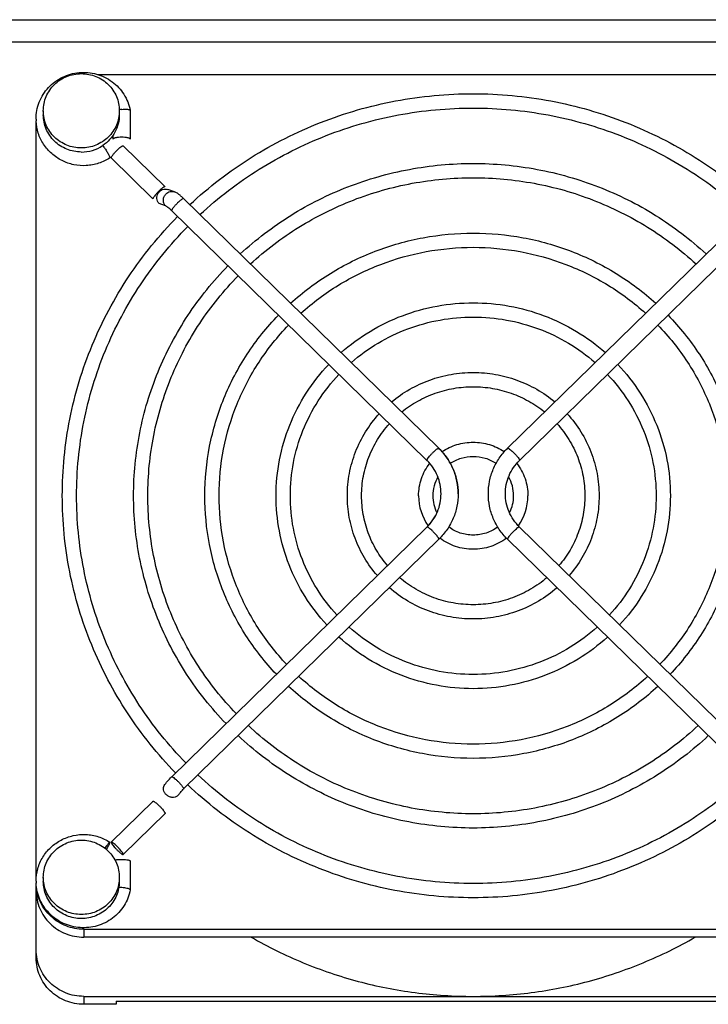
# Model space of a CAD drawing. Extents: x -1817 to 1181, y 8 to 1522.
# Tile 8 of 66: x -910 to -837, y 357 to 460. Entities that reach past the tile are written whole.
import ezdxf

# ---------------------------------------------------------------- set-up
doc = ezdxf.new("R2010")
doc.units = 0
doc.header["$LTSCALE"] = 65.395
doc.layers.get('0').update_dxf_attribs({"linetype": 'CONTINUOUS'})

msp = doc.modelspace()

# ---------------------------------------------------------------- linework, layer by layer
at = {"color": 6, "linetype": 'CONTINUOUS'}
for p, q in [((-969.1, 460.25), (-804.1, 460.25)), ((-901.64, 454.49), (-822.56, 454.49)), ((-907.35, 450.66), (-907.35, 450.23)), ((-899.35, 450.66), (-899.35, 450.23)), ((-898.2, 450.71), (-898.2, 450.71)), ((-908.1, 369.89), (-908.1, 449.46)), ((-894.54, 442.67), (-898.95, 446.98)), ((-893.56, 442.13), (-894.23, 442.37)), ((-865.71, 415.14), (-892.58, 441.42)), ((-858.49, 415.14), (-831.62, 441.42)), ((-866.97, 413.85), (-893.84, 440.13)), ((-857.23, 413.85), (-830.36, 440.13)), ((-893.84, 380.55), (-866.97, 406.84)), ((-830.36, 380.55), (-857.23, 406.84)), ((-892.58, 379.27), (-865.71, 405.55)), ((-831.62, 379.27), (-858.49, 405.55)), ((-900.21, 373.66), (-895.8, 377.97)), ((-898.95, 372.38), (-894.54, 376.69)), ((-908.1, 361.49), (-908.1, 369.23)), ((-907.35, 369.96), (-907.35, 369.54)), ((-899.35, 369.96), (-899.35, 369.54)), ((-903.1, 364.5), (-821.1, 364.5)), ((-821.1, 363.66), (-903.1, 363.66)), ((-903.1, 357.43), (-821.1, 357.43)), ((-899.68, 356.91), (-824.52, 356.91))]:
    msp.add_line(p, q, dxfattribs=at)
at = {"color": 9, "linetype": 'CONTINUOUS'}
for p, q in [((-804.1, 457.88), (-969.1, 457.88)), ((-903.1, 364.5), (-903.1, 363.66)), ((-903.1, 357.43), (-903.1, 356.6))]:
    msp.add_line(p, q, dxfattribs=at)
at = {"color": 2, "linetype": 'CONTINUOUS'}
for p, q in [((-898.2, 450.71), (-898.2, 447.68)), ((-900, 447.68), (-900, 448.1)), ((-895.81, 441.4), (-900.21, 445.71)), ((-894.56, 442.68), (-894.54, 442.65)), ((-894.49, 440.66), (-895.17, 440.9)), ((-898.2, 371.67), (-898.2, 368.65)), ((-898.2, 368.65), (-898.2, 368.64)), ((-899.68, 356.6), (-903.1, 356.6)), ((-899.68, 356.91), (-899.68, 356.6))]:
    msp.add_line(p, q, dxfattribs=at)
at = {"color": 6, "linetype": 'CONTINUOUS'}
for centre, radius, start, end in [((-898.69, 446.8), 4.03, 95.774, 99.3967), ((-903.29, 449.79), 4.82, 180.0002, 182.4047), ((-897.74, 436.14), 7.38, 45.6318, 46.164), ((-870.49, 410.25), 6.83, 45.4665, 45.6329), ((-853.71, 410.25), 6.83, 134.3671, 134.5335), ((-862.29, 410.13), 4.06, 150.5175, 179.9639), ((-861.91, 410.13), 4.06, 0.036, 29.4353), ((-862.28, 410.14), 5.57, 180.043, 214.8485), ((-862.3, 410.14), 4.05, 180.0265, 206.4964), ((-861.9, 410.14), 4.05, 333.5035, 359.9735), ((-861.92, 410.14), 5.57, 325.1515, 359.957), ((-853.71, 410.43), 6.83, 225.4665, 225.6329), ((-888.6, 375.19), 7.5, 134.3672, 134.5174), ((-888.56, 375.16), 5.75, 134.3681, 134.8258), ((-903.29, 369.56), 4.82, 180.0003, 182.0841), ((-903.29, 369.56), 4.82, 182.084, 182.3157)]:
    msp.add_arc(centre, radius, start, end, dxfattribs=at)
at = {"color": 2, "linetype": 'CONTINUOUS'}
for centre, radius, start, end in [((-903.35, 450.38), 4.06, 269.9537, 303.5827), ((-870.5, 410.27), 5.04, 45.1971, 45.6329)]:
    msp.add_arc(centre, radius, start, end, dxfattribs=at)
at = {"color": 6, "linetype": 'CONTINUOUS'}
for points, knots in [([(-908.11, 449.79), (-908.11, 450.1), (-908.06, 450.7), (-907.8, 451.58), (-907.39, 452.4), (-906.83, 453.12), (-906.14, 453.73), (-905.1, 454.37), (-903.59, 454.8), (-902.03, 454.66), (-900.89, 454.22), (-900.1, 453.75), (-899.41, 453.13), (-898.85, 452.41), (-898.43, 451.6), (-898.26, 451.01), (-898.2, 450.71)], [0, 0, 0, 0, 0.062083, 0.124227, 0.186484, 0.248892, 0.311469, 0.374209, 0.499533, 0.624982, 0.68786, 0.750603, 0.813183, 0.875595, 0.937855, 1, 1, 1, 1]), ([(-907.35, 450.66), (-907.35, 450.92), (-907.3, 451.43), (-907.07, 452.17), (-906.7, 452.85), (-906.2, 453.45), (-905.59, 453.94), (-904.89, 454.3), (-904.13, 454.52), (-903.61, 454.57), (-903.35, 454.57)], [0, 0, 0, 0, 0.123642, 0.247493, 0.371727, 0.496461, 0.621734, 0.747503, 0.873649, 1, 1, 1, 1]), ([(-903.35, 454.57), (-903.09, 454.57), (-902.57, 454.52), (-901.81, 454.3), (-901.11, 453.94), (-900.5, 453.45), (-900, 452.85), (-899.63, 452.17), (-899.4, 451.43), (-899.35, 450.92), (-899.35, 450.66)], [0, 0, 0, 0, 0.126351, 0.252497, 0.378266, 0.503539, 0.628273, 0.752507, 0.876358, 1, 1, 1, 1]), ([(-891.93, 440.78), (-889.94, 442.63), (-885.6, 445.97), (-878.25, 449.67), (-870.32, 451.95), (-862.1, 452.71), (-853.88, 451.95), (-845.95, 449.67), (-838.6, 445.97), (-834.26, 442.63), (-832.27, 440.78)], [0, 0, 0, 0, 0.124442, 0.249338, 0.374577, 0.5, 0.625423, 0.750662, 0.875558, 1, 1, 1, 1]), ([(-890.86, 439.73), (-888.94, 441.51), (-884.75, 444.72), (-877.67, 448.28), (-870.02, 450.46), (-862.1, 451.2), (-854.18, 450.46), (-846.53, 448.28), (-839.45, 444.72), (-835.26, 441.51), (-833.34, 439.73)], [0, 0, 0, 0, 0.124404, 0.249293, 0.374548, 0.5, 0.625452, 0.750707, 0.875596, 1, 1, 1, 1]), ([(-903.35, 446.75), (-903.61, 446.75), (-904.13, 446.8), (-904.89, 447.02), (-905.59, 447.39), (-906.2, 447.87), (-906.7, 448.47), (-907.07, 449.15), (-907.3, 449.89), (-907.35, 450.4), (-907.35, 450.66)], [0, 0, 0, 0, 0.126351, 0.252497, 0.378266, 0.503539, 0.628273, 0.752507, 0.876358, 1, 1, 1, 1]), ([(-899.35, 450.66), (-899.35, 450.4), (-899.4, 449.89), (-899.63, 449.15), (-900, 448.47), (-900.5, 447.87), (-901.11, 447.39), (-901.81, 447.02), (-902.57, 446.8), (-903.09, 446.75), (-903.35, 446.75)], [0, 0, 0, 0, 0.123642, 0.247493, 0.371727, 0.496461, 0.621734, 0.747503, 0.873649, 1, 1, 1, 1]), ([(-899.1, 450.81), (-898.99, 450.82), (-898.83, 450.83), (-898.62, 450.83), (-898.48, 450.82), (-898.37, 450.8), (-898.29, 450.78), (-898.23, 450.76), (-898.2, 450.73), (-898.2, 450.71)], [0, 0, 0, 0, 0.361687, 0.525924, 0.671488, 0.793648, 0.888944, 0.956183, 1, 1, 1, 1]), ([(-900.35, 445.7), (-900.71, 445.46), (-901.31, 445.18), (-902.17, 444.96), (-903.04, 444.85), (-904.15, 444.93), (-905.2, 445.29), (-905.95, 445.74), (-906.65, 446.27), (-907.37, 447.11), (-907.94, 448.29), (-908.09, 449.16), (-908.11, 449.59)], [0, 0, 0, 0, 0.125278, 0.188172, 0.251112, 0.376736, 0.502166, 0.564877, 0.627475, 0.752033, 0.876154, 1, 1, 1, 1]), ([(-886.62, 435.59), (-884.98, 437.1), (-882.3, 439.15), (-878.39, 441.34), (-874.28, 443.16), (-868.85, 444.7), (-862.1, 445.33), (-855.35, 444.7), (-849.92, 443.16), (-845.81, 441.34), (-841.9, 439.15), (-839.22, 437.1), (-837.58, 435.59)], [0, 0, 0, 0, 0.124419, 0.186869, 0.249419, 0.374619, 0.5, 0.625381, 0.750581, 0.813131, 0.875581, 1, 1, 1, 1]), ([(-885.55, 434.54), (-883.98, 435.98), (-881.41, 437.93), (-877.67, 440.01), (-873.75, 441.75), (-868.55, 443.22), (-862.1, 443.82), (-855.65, 443.22), (-850.45, 441.75), (-846.53, 440.01), (-842.79, 437.93), (-840.22, 435.98), (-838.65, 434.54)], [0, 0, 0, 0, 0.124373, 0.186815, 0.249365, 0.374585, 0.5, 0.625415, 0.750635, 0.813185, 0.875627, 1, 1, 1, 1]), ([(-893.15, 441.91), (-893.18, 441.93), (-893.31, 442.02), (-893.45, 442.09), (-893.56, 442.13)], [0, 0, 0, 0, 0.245744, 1, 1, 1, 1]), ([(-892.63, 441.47), (-892.72, 441.55), (-892.89, 441.7), (-893.06, 441.85), (-893.15, 441.91)], [0, 0, 0, 0, 0.529334, 1, 1, 1, 1]), ([(-905.35, 410.14), (-905.35, 412.84), (-904.82, 418.27), (-902.45, 426.09), (-898.59, 433.33), (-895.13, 437.58), (-893.22, 439.52)], [0, 0, 0, 0, 0.249118, 0.498622, 0.748842, 1, 1, 1, 1]), ([(-903.85, 410.14), (-903.85, 412.74), (-903.34, 417.97), (-901.05, 425.52), (-897.33, 432.5), (-894, 436.6), (-892.15, 438.48)], [0, 0, 0, 0, 0.249049, 0.498516, 0.748753, 1, 1, 1, 1]), ([(-881.32, 430.4), (-880.03, 431.57), (-877.91, 433.16), (-874.85, 434.85), (-871.63, 436.26), (-867.38, 437.46), (-862.1, 437.95), (-856.82, 437.46), (-852.57, 436.26), (-849.35, 434.85), (-846.29, 433.16), (-844.17, 431.57), (-842.88, 430.4)], [0, 0, 0, 0, 0.124435, 0.186887, 0.249436, 0.37463, 0.5, 0.62537, 0.750564, 0.813113, 0.875565, 1, 1, 1, 1]), ([(-880.24, 429.35), (-879.02, 430.45), (-877.03, 431.94), (-874.13, 433.53), (-871.09, 434.86), (-867.08, 435.98), (-862.1, 436.44), (-857.12, 435.98), (-853.11, 434.86), (-850.07, 433.53), (-847.17, 431.94), (-845.18, 430.45), (-843.96, 429.35)], [0, 0, 0, 0, 0.124379, 0.18682, 0.249369, 0.374588, 0.5, 0.625412, 0.750631, 0.81318, 0.875621, 1, 1, 1, 1]), ([(-897.85, 410.14), (-897.85, 412.36), (-897.41, 416.82), (-895.47, 423.26), (-892.32, 429.23), (-889.48, 432.73), (-887.92, 434.34)], [0, 0, 0, 0, 0.249132, 0.498644, 0.74886, 1, 1, 1, 1]), ([(-896.35, 410.14), (-896.35, 412.26), (-895.93, 416.53), (-894.07, 422.69), (-891.06, 428.4), (-888.35, 431.75), (-886.84, 433.29)], [0, 0, 0, 0, 0.24905, 0.498517, 0.748753, 1, 1, 1, 1]), ([(-876.01, 425.21), (-875.07, 426.04), (-873.02, 427.54), (-869.59, 429.2), (-865.91, 430.22), (-862.1, 430.56), (-858.29, 430.22), (-854.61, 429.2), (-851.18, 427.54), (-849.13, 426.04), (-848.19, 425.21)], [0, 0, 0, 0, 0.124494, 0.249401, 0.374617, 0.5, 0.625383, 0.750599, 0.875506, 1, 1, 1, 1]), ([(-890.35, 410.14), (-890.35, 411.88), (-890.01, 415.38), (-888.5, 420.44), (-886.04, 425.12), (-883.83, 427.88), (-882.61, 429.15)], [0, 0, 0, 0, 0.249154, 0.498677, 0.748887, 1, 1, 1, 1]), ([(-841.59, 429.15), (-840.37, 427.88), (-838.16, 425.12), (-835.7, 420.44), (-834.19, 415.38), (-833.85, 411.88), (-833.85, 410.14)], [0, 0, 0, 0, 0.251113, 0.501323, 0.750846, 1, 1, 1, 1]), ([(-874.93, 424.16), (-874.06, 424.92), (-872.17, 426.29), (-869, 427.81), (-865.61, 428.74), (-862.1, 429.05), (-858.59, 428.74), (-855.2, 427.81), (-852.03, 426.29), (-850.14, 424.92), (-849.27, 424.16)], [0, 0, 0, 0, 0.12442, 0.249314, 0.374562, 0.5, 0.625437, 0.750686, 0.87558, 1, 1, 1, 1]), ([(-888.85, 410.14), (-888.85, 411.78), (-888.53, 415.09), (-887.1, 419.87), (-884.78, 424.29), (-882.69, 426.9), (-881.54, 428.1)], [0, 0, 0, 0, 0.249052, 0.498518, 0.748754, 1, 1, 1, 1]), ([(-842.66, 428.1), (-841.51, 426.9), (-839.42, 424.29), (-837.1, 419.87), (-835.67, 415.09), (-835.35, 411.78), (-835.35, 410.14)], [0, 0, 0, 0, 0.251246, 0.501482, 0.750948, 1, 1, 1, 1]), ([(-882.85, 410.14), (-882.85, 411.4), (-882.61, 413.94), (-881.52, 417.61), (-879.77, 421.02), (-878.18, 423.03), (-877.31, 423.96)], [0, 0, 0, 0, 0.24919, 0.498733, 0.748933, 1, 1, 1, 1]), ([(-846.89, 423.96), (-846.02, 423.03), (-844.43, 421.02), (-842.68, 417.61), (-841.59, 413.94), (-841.35, 411.4), (-841.35, 410.14)], [0, 0, 0, 0, 0.251067, 0.501267, 0.75081, 1, 1, 1, 1]), ([(-870.7, 420.01), (-870.1, 420.51), (-868.82, 421.4), (-866.7, 422.38), (-864.44, 422.98), (-862.1, 423.18), (-859.76, 422.98), (-857.5, 422.38), (-855.38, 421.4), (-854.1, 420.51), (-853.5, 420.01)], [0, 0, 0, 0, 0.124546, 0.249464, 0.374658, 0.5, 0.625342, 0.750536, 0.875454, 1, 1, 1, 1]), ([(-881.35, 410.14), (-881.35, 411.3), (-881.13, 413.65), (-880.13, 417.04), (-878.5, 420.19), (-877.04, 422.05), (-876.23, 422.91)], [0, 0, 0, 0, 0.249055, 0.498522, 0.748755, 1, 1, 1, 1]), ([(-847.97, 422.91), (-847.16, 422.05), (-845.7, 420.19), (-844.07, 417.04), (-843.07, 413.65), (-842.85, 411.3), (-842.85, 410.14)], [0, 0, 0, 0, 0.251245, 0.501478, 0.750945, 1, 1, 1, 1]), ([(-869.62, 418.96), (-869.1, 419.38), (-867.97, 420.14), (-866.12, 420.98), (-864.14, 421.5), (-862.1, 421.67), (-860.06, 421.5), (-858.08, 420.98), (-856.23, 420.14), (-855.11, 419.38), (-854.58, 418.96)], [0, 0, 0, 0, 0.124442, 0.249342, 0.374581, 0.5, 0.625419, 0.750658, 0.875558, 1, 1, 1, 1]), ([(-875.35, 410.14), (-875.35, 410.92), (-875.2, 412.5), (-874.55, 414.78), (-873.49, 416.91), (-872.53, 418.18), (-872, 418.76)], [0, 0, 0, 0, 0.249264, 0.498847, 0.749027, 1, 1, 1, 1]), ([(-852.2, 418.76), (-851.67, 418.18), (-850.71, 416.91), (-849.65, 414.78), (-849, 412.5), (-848.85, 410.92), (-848.85, 410.14)], [0, 0, 0, 0, 0.250973, 0.501153, 0.750736, 1, 1, 1, 1]), ([(-873.85, 410.14), (-873.85, 410.82), (-873.72, 412.21), (-873.15, 414.21), (-872.23, 416.08), (-871.39, 417.2), (-870.92, 417.71)], [0, 0, 0, 0, 0.249064, 0.498534, 0.748762, 1, 1, 1, 1]), ([(-853.28, 417.71), (-852.81, 417.2), (-851.97, 416.08), (-851.05, 414.21), (-850.48, 412.21), (-850.35, 410.82), (-850.35, 410.14)], [0, 0, 0, 0, 0.251238, 0.501466, 0.750936, 1, 1, 1, 1]), ([(-865.37, 414.78), (-864.89, 415.1), (-863.84, 415.6), (-862.1, 415.86), (-860.36, 415.6), (-859.31, 415.1), (-858.83, 414.78)], [0, 0, 0, 0, 0.249649, 0.5, 0.750351, 1, 1, 1, 1]), ([(-863.69, 410.34), (-863.69, 410.78), (-863.77, 411.67), (-864.17, 412.95), (-864.81, 414.12), (-865.38, 414.81), (-865.7, 415.12)], [0, 0, 0, 0, 0.249293, 0.498896, 0.749073, 1, 1, 1, 1]), ([(-860.51, 410.34), (-860.51, 410.78), (-860.43, 411.67), (-860.03, 412.95), (-859.39, 414.12), (-858.82, 414.81), (-858.5, 415.12)], [0, 0, 0, 0, 0.249293, 0.498896, 0.749073, 1, 1, 1, 1]), ([(-864.51, 413.55), (-864.16, 413.78), (-863.38, 414.15), (-862.1, 414.34), (-860.82, 414.15), (-860.04, 413.78), (-859.69, 413.55)], [0, 0, 0, 0, 0.249377, 0.5, 0.750623, 1, 1, 1, 1]), ([(-858.71, 410.34), (-858.71, 410.67), (-858.65, 411.32), (-858.36, 412.25), (-857.89, 413.12), (-857.46, 413.62), (-857.23, 413.85)], [0, 0, 0, 0, 0.24866, 0.497912, 0.748251, 1, 1, 1, 1]), ([(-867.85, 410.14), (-867.85, 410.74), (-867.65, 411.97), (-867.05, 413.07), (-866.68, 413.55)], [0, 0, 0, 0, 0.499192, 1, 1, 1, 1]), ([(-857.52, 413.54), (-857.14, 413.06), (-856.55, 411.97), (-856.35, 410.74), (-856.35, 410.14)], [0, 0, 0, 0, 0.500805, 1, 1, 1, 1]), ([(-893.43, 380.96), (-895.31, 382.89), (-898.71, 387.13), (-902.5, 394.32), (-904.83, 402.08), (-905.35, 407.46), (-905.35, 410.14)], [0, 0, 0, 0, 0.251141, 0.501357, 0.750868, 1, 1, 1, 1]), ([(-892.36, 382.01), (-894.17, 383.87), (-897.45, 387.96), (-901.1, 394.89), (-903.35, 402.37), (-903.85, 407.55), (-903.85, 410.14)], [0, 0, 0, 0, 0.251228, 0.501461, 0.750935, 1, 1, 1, 1]), ([(-888.12, 386.15), (-889.66, 387.74), (-892.44, 391.23), (-895.52, 397.15), (-897.42, 403.52), (-897.85, 407.94), (-897.85, 410.14)], [0, 0, 0, 0, 0.25112, 0.501331, 0.750851, 1, 1, 1, 1]), ([(-887.05, 387.2), (-888.52, 388.73), (-891.18, 392.06), (-894.13, 397.72), (-895.94, 403.81), (-896.35, 408.03), (-896.35, 410.14)], [0, 0, 0, 0, 0.251224, 0.501455, 0.750931, 1, 1, 1, 1]), ([(-882.82, 391.34), (-884.01, 392.6), (-886.16, 395.34), (-888.55, 399.97), (-890.02, 404.96), (-890.35, 408.41), (-890.35, 410.14)], [0, 0, 0, 0, 0.251088, 0.501291, 0.750826, 1, 1, 1, 1]), ([(-881.74, 392.39), (-882.87, 393.58), (-884.9, 396.17), (-887.15, 400.54), (-888.54, 405.25), (-888.85, 408.51), (-888.85, 410.14)], [0, 0, 0, 0, 0.251217, 0.501445, 0.750924, 1, 1, 1, 1]), ([(-877.51, 396.53), (-878.36, 397.45), (-879.88, 399.45), (-881.58, 402.8), (-882.62, 406.4), (-882.85, 408.89), (-882.85, 410.14)], [0, 0, 0, 0, 0.251033, 0.501225, 0.750782, 1, 1, 1, 1]), ([(-876.44, 397.58), (-877.22, 398.43), (-878.62, 400.27), (-880.18, 403.37), (-881.14, 406.7), (-881.35, 408.99), (-881.35, 410.14)], [0, 0, 0, 0, 0.251202, 0.501426, 0.750911, 1, 1, 1, 1]), ([(-872.19, 401.73), (-872.7, 402.31), (-873.6, 403.55), (-874.6, 405.63), (-875.21, 407.85), (-875.35, 409.37), (-875.35, 410.14)], [0, 0, 0, 0, 0.250923, 0.501091, 0.750695, 1, 1, 1, 1]), ([(-871.12, 402.78), (-871.55, 403.29), (-872.34, 404.38), (-873.2, 406.2), (-873.73, 408.14), (-873.85, 409.47), (-873.85, 410.14)], [0, 0, 0, 0, 0.251165, 0.501377, 0.750878, 1, 1, 1, 1]), ([(-866.97, 406.84), (-866.74, 407.07), (-866.31, 407.57), (-865.84, 408.43), (-865.55, 409.37), (-865.49, 410.02), (-865.49, 410.34)], [0, 0, 0, 0, 0.251749, 0.502088, 0.75134, 1, 1, 1, 1]), ([(-858.5, 405.56), (-858.82, 405.88), (-859.39, 406.56), (-860.03, 407.74), (-860.43, 409.01), (-860.51, 409.9), (-860.51, 410.34)], [0, 0, 0, 0, 0.250927, 0.501104, 0.750707, 1, 1, 1, 1]), ([(-857.23, 406.84), (-857.46, 407.07), (-857.89, 407.57), (-858.36, 408.43), (-858.65, 409.37), (-858.71, 410.02), (-858.71, 410.34)], [0, 0, 0, 0, 0.251749, 0.502088, 0.75134, 1, 1, 1, 1]), ([(-850.35, 410.14), (-850.35, 409.47), (-850.47, 408.14), (-851, 406.2), (-851.86, 404.38), (-852.65, 403.29), (-853.08, 402.78)], [0, 0, 0, 0, 0.249122, 0.498623, 0.748835, 1, 1, 1, 1]), ([(-848.85, 410.14), (-848.85, 409.37), (-848.99, 407.85), (-849.6, 405.63), (-850.6, 403.55), (-851.5, 402.31), (-852.01, 401.73)], [0, 0, 0, 0, 0.249304, 0.498909, 0.749077, 1, 1, 1, 1]), ([(-842.85, 410.14), (-842.85, 408.99), (-843.07, 406.7), (-844.02, 403.37), (-845.58, 400.27), (-846.98, 398.43), (-847.76, 397.58)], [0, 0, 0, 0, 0.249089, 0.498574, 0.748798, 1, 1, 1, 1]), ([(-841.35, 410.14), (-841.35, 408.89), (-841.58, 406.4), (-842.62, 402.8), (-844.32, 399.45), (-845.84, 397.45), (-846.69, 396.53)], [0, 0, 0, 0, 0.249218, 0.498775, 0.748967, 1, 1, 1, 1]), ([(-835.35, 410.14), (-835.35, 408.51), (-835.66, 405.25), (-837.05, 400.54), (-839.3, 396.17), (-841.33, 393.58), (-842.46, 392.39)], [0, 0, 0, 0, 0.249076, 0.498555, 0.748783, 1, 1, 1, 1]), ([(-833.85, 410.14), (-833.85, 408.41), (-834.18, 404.96), (-835.65, 399.97), (-838.04, 395.34), (-840.19, 392.6), (-841.38, 391.34)], [0, 0, 0, 0, 0.249174, 0.498709, 0.748912, 1, 1, 1, 1]), ([(-859.52, 406.84), (-859.89, 406.57), (-860.72, 406.14), (-862.1, 405.92), (-863.49, 406.14), (-864.32, 406.57), (-864.68, 406.85)], [0, 0, 0, 0, 0.249281, 0.500006, 0.750727, 1, 1, 1, 1]), ([(-858.6, 405.66), (-859.1, 405.29), (-860.22, 404.7), (-862.11, 404.39), (-863.99, 404.7), (-865.11, 405.29), (-865.61, 405.67)], [0, 0, 0, 0, 0.249595, 0.500004, 0.750411, 1, 1, 1, 1]), ([(-854.35, 401.51), (-854.88, 401.05), (-856.03, 400.24), (-857.94, 399.34), (-859.99, 398.78), (-862.1, 398.6), (-864.21, 398.78), (-866.26, 399.34), (-868.17, 400.24), (-869.32, 401.05), (-869.85, 401.51)], [0, 0, 0, 0, 0.124406, 0.249299, 0.374553, 0.5, 0.625447, 0.750701, 0.875594, 1, 1, 1, 1]), ([(-853.28, 400.45), (-853.88, 399.93), (-855.18, 398.98), (-857.36, 397.94), (-859.69, 397.3), (-862.1, 397.09), (-864.51, 397.3), (-866.84, 397.94), (-869.02, 398.98), (-870.32, 399.93), (-870.92, 400.45)], [0, 0, 0, 0, 0.124521, 0.249433, 0.374638, 0.5, 0.625362, 0.750567, 0.875479, 1, 1, 1, 1]), ([(-849.04, 396.31), (-849.92, 395.52), (-851.84, 394.09), (-855.05, 392.51), (-858.51, 391.54), (-862.1, 391.21), (-865.69, 391.54), (-869.15, 392.51), (-872.36, 394.09), (-874.28, 395.52), (-875.16, 396.31)], [0, 0, 0, 0, 0.124399, 0.249288, 0.374546, 0.5, 0.625454, 0.750712, 0.875601, 1, 1, 1, 1]), ([(-847.97, 395.26), (-848.92, 394.4), (-850.99, 392.84), (-854.47, 391.12), (-858.22, 390.06), (-862.1, 389.7), (-865.98, 390.06), (-869.73, 391.12), (-873.21, 392.84), (-875.28, 394.4), (-876.23, 395.26)], [0, 0, 0, 0, 0.124477, 0.24938, 0.374604, 0.5, 0.625396, 0.75062, 0.875523, 1, 1, 1, 1]), ([(-843.74, 391.12), (-844.96, 389.99), (-846.97, 388.46), (-849.9, 386.82), (-852.97, 385.46), (-857.04, 384.3), (-862.1, 383.83), (-867.16, 384.3), (-871.23, 385.46), (-874.3, 386.82), (-877.23, 388.46), (-879.24, 389.99), (-880.46, 391.12)], [0, 0, 0, 0, 0.124363, 0.186803, 0.249353, 0.374577, 0.5, 0.625423, 0.750647, 0.813197, 0.875637, 1, 1, 1, 1]), ([(-842.66, 390.07), (-843.96, 388.87), (-846.09, 387.24), (-849.18, 385.5), (-852.44, 384.05), (-856.75, 382.82), (-862.1, 382.32), (-867.45, 382.82), (-871.76, 384.05), (-875.02, 385.5), (-878.11, 387.24), (-880.24, 388.87), (-881.54, 390.07)], [0, 0, 0, 0, 0.124421, 0.186872, 0.249422, 0.374621, 0.5, 0.625379, 0.750578, 0.813128, 0.875579, 1, 1, 1, 1]), ([(-838.43, 385.93), (-840.01, 384.46), (-842.59, 382.47), (-846.36, 380.34), (-850.32, 378.57), (-855.57, 377.06), (-862.1, 376.45), (-868.63, 377.06), (-873.88, 378.57), (-877.84, 380.34), (-881.61, 382.47), (-884.19, 384.46), (-885.77, 385.93)], [0, 0, 0, 0, 0.124361, 0.186801, 0.249352, 0.374576, 0.5, 0.625424, 0.750648, 0.813199, 0.875639, 1, 1, 1, 1]), ([(-837.36, 384.88), (-838.18, 384.11), (-839.9, 382.64), (-842.68, 380.7), (-845.64, 379.02), (-849.78, 377.16), (-855.27, 375.58), (-862.1, 374.94), (-868.93, 375.58), (-874.42, 377.16), (-878.56, 379.02), (-881.52, 380.7), (-884.3, 382.64), (-886.02, 384.11), (-886.84, 384.88)], [0, 0, 0, 0, 0.062196, 0.124513, 0.186945, 0.249478, 0.374647, 0.5, 0.625353, 0.750522, 0.813055, 0.875487, 0.937804, 1, 1, 1, 1]), ([(-894.62, 379.64), (-894.57, 379.71), (-894.47, 379.86), (-894.22, 380.17), (-894.01, 380.39), (-893.86, 380.54)], [0, 0, 0, 0, 0.218111, 0.460967, 1, 1, 1, 1]), ([(-833.13, 380.74), (-835.05, 378.93), (-839.26, 375.66), (-846.39, 372.04), (-854.1, 369.81), (-862.1, 369.06), (-870.1, 369.81), (-877.81, 372.04), (-884.94, 375.66), (-889.15, 378.93), (-891.07, 380.74)], [0, 0, 0, 0, 0.124395, 0.249281, 0.374541, 0.5, 0.625459, 0.750719, 0.875605, 1, 1, 1, 1]), ([(-832.05, 379.69), (-834.05, 377.81), (-838.41, 374.41), (-845.81, 370.65), (-853.8, 368.33), (-862.1, 367.55), (-870.4, 368.33), (-878.39, 370.65), (-885.79, 374.41), (-890.15, 377.81), (-892.15, 379.69)], [0, 0, 0, 0, 0.124434, 0.249328, 0.37457, 0.5, 0.62543, 0.750672, 0.875566, 1, 1, 1, 1]), ([(-893.09, 378.69), (-893.07, 378.72), (-893.02, 378.79), (-892.91, 378.92), (-892.77, 379.07), (-892.67, 379.18), (-892.62, 379.23)], [0, 0, 0, 0, 0.140855, 0.385911, 0.683444, 1, 1, 1, 1]), ([(-908.11, 369.56), (-908.11, 370), (-907.99, 370.89), (-907.45, 372.12), (-906.74, 372.99), (-906.05, 373.55), (-905.29, 374.02), (-904.22, 374.41), (-903.1, 374.51), (-902.2, 374.41), (-901.33, 374.19), (-900.72, 373.9), (-900.35, 373.65)], [0, 0, 0, 0, 0.123843, 0.247938, 0.372464, 0.435054, 0.497763, 0.62319, 0.74883, 0.811787, 0.874699, 1, 1, 1, 1]), ([(-907.35, 369.96), (-907.35, 370.22), (-907.3, 370.73), (-907.07, 371.47), (-906.7, 372.15), (-906.2, 372.75), (-905.59, 373.24), (-904.89, 373.6), (-904.13, 373.83), (-903.61, 373.88), (-903.35, 373.88)], [0, 0, 0, 0, 0.123642, 0.247493, 0.371727, 0.496461, 0.621734, 0.747503, 0.873649, 1, 1, 1, 1]), ([(-903.35, 373.88), (-903.09, 373.88), (-902.57, 373.83), (-901.81, 373.6), (-901.11, 373.24), (-900.5, 372.75), (-900, 372.15), (-899.63, 371.47), (-899.4, 370.73), (-899.35, 370.22), (-899.35, 369.96)], [0, 0, 0, 0, 0.126351, 0.252497, 0.378266, 0.503539, 0.628273, 0.752507, 0.876358, 1, 1, 1, 1]), ([(-898.2, 368.64), (-898.26, 368.35), (-898.43, 367.77), (-898.83, 366.97), (-899.38, 366.25), (-900.06, 365.64), (-900.83, 365.16), (-901.96, 364.72), (-903.49, 364.56), (-904.98, 364.94), (-906.03, 365.54), (-906.72, 366.13), (-907.3, 366.83), (-907.73, 367.62), (-908.02, 368.47), (-908.1, 369.07), (-908.11, 369.37)], [0, 0, 0, 0, 0.062136, 0.124385, 0.186783, 0.249346, 0.312072, 0.374933, 0.500373, 0.625715, 0.688468, 0.751062, 0.81349, 0.875764, 0.937918, 1, 1, 1, 1]), ([(-903.1, 364.5), (-903.42, 364.5), (-904.05, 364.55), (-904.96, 364.82), (-905.81, 365.24), (-906.56, 365.82), (-907.19, 366.52), (-907.67, 367.33), (-907.98, 368.21), (-908.08, 368.82), (-908.09, 369.13)], [0, 0, 0, 0, 0.126304, 0.252417, 0.378174, 0.503461, 0.628227, 0.752498, 0.876371, 1, 1, 1, 1]), ([(-903.35, 366.05), (-903.61, 366.05), (-904.13, 366.1), (-904.89, 366.32), (-905.59, 366.69), (-906.2, 367.18), (-906.7, 367.77), (-907.07, 368.46), (-907.3, 369.19), (-907.35, 369.71), (-907.35, 369.96)], [0, 0, 0, 0, 0.126351, 0.252497, 0.378266, 0.503539, 0.628273, 0.752507, 0.876358, 1, 1, 1, 1]), ([(-899.35, 369.96), (-899.35, 369.71), (-899.4, 369.19), (-899.63, 368.46), (-900, 367.77), (-900.5, 367.18), (-901.11, 366.69), (-901.81, 366.32), (-902.57, 366.1), (-903.09, 366.05), (-903.35, 366.05)], [0, 0, 0, 0, 0.123642, 0.247493, 0.371727, 0.496461, 0.621734, 0.747503, 0.873649, 1, 1, 1, 1]), ([(-908.1, 368.55), (-908.1, 368.24), (-908.04, 367.59), (-907.75, 366.67), (-907.28, 365.82), (-906.66, 365.07), (-905.89, 364.46), (-905.02, 364.01), (-904.08, 363.73), (-903.43, 363.66), (-903.1, 363.66)], [0, 0, 0, 0, 0.123642, 0.247493, 0.371727, 0.496461, 0.621734, 0.747503, 0.873649, 1, 1, 1, 1]), ([(-899.4, 368.94), (-899.37, 368.94), (-899.27, 368.94), (-899.17, 368.93), (-899.1, 368.92)], [0, 0, 0, 0, 0.243389, 1, 1, 1, 1]), ([(-899.1, 368.92), (-899.01, 368.91), (-898.83, 368.89), (-898.58, 368.84), (-898.41, 368.79), (-898.3, 368.75), (-898.26, 368.72), (-898.24, 368.71)], [0, 0, 0, 0, 0.316927, 0.605975, 0.840149, 0.930132, 1, 1, 1, 1]), ([(-898.24, 368.71), (-898.23, 368.7), (-898.22, 368.69), (-898.2, 368.67), (-898.2, 368.65)], [0, 0, 0, 0, 0.319765, 1, 1, 1, 1]), ([(-885.47, 363.66), (-883.71, 362.65), (-880.04, 360.85), (-874.24, 358.88), (-868.23, 357.69), (-864.14, 357.43), (-862.1, 357.43)], [0, 0, 0, 0, 0.249382, 0.499281, 0.749546, 1, 1, 1, 1]), ([(-862.1, 357.43), (-860.06, 357.43), (-855.97, 357.69), (-849.96, 358.88), (-844.16, 360.85), (-840.49, 362.65), (-838.73, 363.66)], [0, 0, 0, 0, 0.250454, 0.500719, 0.750618, 1, 1, 1, 1]), ([(-903.1, 357.43), (-903.43, 357.43), (-904.08, 357.49), (-905.02, 357.77), (-905.89, 358.22), (-906.66, 358.84), (-907.28, 359.58), (-907.75, 360.43), (-908.04, 361.36), (-908.1, 362), (-908.1, 362.32)], [0, 0, 0, 0, 0.126351, 0.252497, 0.378266, 0.503539, 0.628273, 0.752507, 0.876358, 1, 1, 1, 1])]:
    msp.add_open_spline(points, degree=3, knots=knots, dxfattribs=at)
at = {"color": 2, "linetype": 'CONTINUOUS'}
for points, knots in [([(-903.35, 446.32), (-903.61, 446.32), (-904.13, 446.37), (-904.89, 446.6), (-905.59, 446.96), (-906.2, 447.45), (-906.7, 448.05), (-907.07, 448.73), (-907.3, 449.47), (-907.35, 449.98), (-907.35, 450.23)], [0, 0, 0, 0, 0.126351, 0.252497, 0.378266, 0.503539, 0.628273, 0.752507, 0.876358, 1, 1, 1, 1]), ([(-899.35, 450.23), (-899.35, 449.92), (-899.43, 449.28), (-899.78, 448.38), (-900.34, 447.6), (-900.83, 447.18), (-901.1, 447)], [0, 0, 0, 0, 0.248637, 0.497906, 0.748288, 1, 1, 1, 1]), ([(-898.2, 447.68), (-898.2, 447.7), (-898.21, 447.72), (-898.24, 447.74), (-898.28, 447.77), (-898.36, 447.79), (-898.47, 447.82), (-898.61, 447.84), (-898.82, 447.87), (-899.1, 447.88), (-899.38, 447.87), (-899.59, 447.84), (-899.73, 447.82), (-899.84, 447.79), (-899.92, 447.77), (-899.96, 447.74), (-899.99, 447.72), (-900, 447.7), (-900, 447.68)], [0, 0, 0, 0, 0.021327, 0.036052, 0.054222, 0.101337, 0.162299, 0.235346, 0.318003, 0.5, 0.681997, 0.764654, 0.837701, 0.898663, 0.945778, 0.963948, 0.978673, 1, 1, 1, 1]), ([(-901.1, 447), (-901.02, 446.9), (-900.86, 446.68), (-900.67, 446.4), (-900.53, 446.16), (-900.45, 446.01), (-900.39, 445.88), (-900.36, 445.8), (-900.35, 445.77)], [0, 0, 0, 0, 0.26512, 0.564093, 0.704888, 0.8289, 0.929081, 1, 1, 1, 1]), ([(-900.21, 445.71), (-900.21, 445.73), (-900.2, 445.77), (-900.17, 445.83), (-900.11, 445.91), (-900.04, 446.01), (-899.95, 446.12), (-899.81, 446.28), (-899.63, 446.47), (-899.4, 446.69), (-899.23, 446.84), (-899.1, 446.93), (-899.04, 446.96), (-899, 446.98), (-898.97, 446.99), (-898.95, 446.98), (-898.95, 446.98)], [0, 0, 0, 0, 0.025664, 0.065837, 0.120074, 0.186842, 0.264001, 0.348979, 0.530686, 0.707437, 0.855423, 0.912343, 0.955445, 0.971546, 0.984058, 1, 1, 1, 1]), ([(-898.95, 446.98), (-898.95, 446.98), (-898.94, 446.97), (-898.94, 446.96), (-898.94, 446.96)], [0, 0, 0, 0, 0.221713, 1, 1, 1, 1]), ([(-900.35, 445.77), (-900.35, 445.77), (-900.34, 445.75), (-900.34, 445.74), (-900.34, 445.72)], [0, 0, 0, 0, 0.302551, 1, 1, 1, 1]), ([(-900.34, 445.72), (-900.34, 445.72), (-900.34, 445.71), (-900.34, 445.71), (-900.35, 445.7)], [0, 0, 0, 0, 0.323993, 1, 1, 1, 1]), ([(-894.56, 442.68), (-894.58, 442.68), (-894.61, 442.66), (-894.67, 442.63), (-894.75, 442.58), (-894.88, 442.48), (-895.05, 442.33), (-895.27, 442.12), (-895.47, 441.9), (-895.62, 441.72), (-895.72, 441.59), (-895.77, 441.52), (-895.8, 441.46), (-895.81, 441.42), (-895.81, 441.4)], [0, 0, 0, 0, 0.024292, 0.061831, 0.112333, 0.174551, 0.326605, 0.499832, 0.673085, 0.825213, 0.887483, 0.938044, 0.975646, 1, 1, 1, 1]), ([(-894.54, 442.67), (-894.54, 442.67), (-894.55, 442.68), (-894.56, 442.68), (-894.56, 442.68)], [0, 0, 0, 0, 0.221951, 1, 1, 1, 1]), ([(-894.54, 442.65), (-894.54, 442.65), (-894.54, 442.66), (-894.54, 442.67), (-894.54, 442.67)], [0, 0, 0, 0, 0.293126, 1, 1, 1, 1]), ([(-895.17, 440.9), (-895.23, 440.97), (-895.34, 441.14), (-895.4, 441.43), (-895.38, 441.73), (-895.26, 442), (-895.06, 442.23), (-894.8, 442.38), (-894.51, 442.43), (-894.32, 442.4), (-894.23, 442.37)], [0, 0, 0, 0, 0.123592, 0.249341, 0.376687, 0.504421, 0.631175, 0.755979, 0.878671, 1, 1, 1, 1]), ([(-893.85, 440.15), (-893.91, 440.22), (-894.04, 440.33), (-894.21, 440.48), (-894.35, 440.58), (-894.44, 440.64), (-894.47, 440.65), (-894.49, 440.66)], [0, 0, 0, 0, 0.330067, 0.620415, 0.848954, 0.934795, 1, 1, 1, 1]), ([(-893.84, 440.13), (-893.84, 440.13), (-893.85, 440.14), (-893.85, 440.15), (-893.85, 440.15)], [0, 0, 0, 0, 0.221713, 1, 1, 1, 1]), ([(-865.71, 415.12), (-865.39, 414.8), (-864.81, 414.12), (-864.17, 412.94), (-863.77, 411.67), (-863.69, 410.78), (-863.69, 410.34)], [0, 0, 0, 0, 0.251246, 0.501486, 0.750953, 1, 1, 1, 1]), ([(-866.98, 413.87), (-866.98, 413.87), (-866.98, 413.86), (-866.98, 413.85), (-866.97, 413.85)], [0, 0, 0, 0, 0.293126, 1, 1, 1, 1]), ([(-866.97, 413.85), (-866.97, 413.85), (-866.97, 413.84), (-866.96, 413.84), (-866.95, 413.84)], [0, 0, 0, 0, 0.224027, 1, 1, 1, 1]), ([(-865.49, 410.34), (-865.49, 410.67), (-865.55, 411.31), (-865.84, 412.25), (-866.3, 413.11), (-866.72, 413.61), (-866.95, 413.84)], [0, 0, 0, 0, 0.249063, 0.498537, 0.748771, 1, 1, 1, 1]), ([(-866.96, 406.83), (-866.73, 407.06), (-866.31, 407.56), (-865.84, 408.43), (-865.55, 409.37), (-865.49, 410.02), (-865.49, 410.34)], [0, 0, 0, 0, 0.251237, 0.501474, 0.750945, 1, 1, 1, 1]), ([(-863.69, 410.34), (-863.69, 409.9), (-863.77, 409.02), (-864.17, 407.74), (-864.81, 406.57), (-865.39, 405.88), (-865.71, 405.57)], [0, 0, 0, 0, 0.249047, 0.498514, 0.748754, 1, 1, 1, 1]), ([(-865.71, 405.55), (-865.71, 405.55), (-865.72, 405.54), (-865.73, 405.54), (-865.74, 405.54)], [0, 0, 0, 0, 0.220552, 1, 1, 1, 1]), ([(-865.71, 405.57), (-865.71, 405.57), (-865.71, 405.56), (-865.71, 405.55), (-865.71, 405.55)], [0, 0, 0, 0, 0.293126, 1, 1, 1, 1]), ([(-894.43, 378.68), (-894.5, 378.75), (-894.61, 378.89), (-894.71, 379.15), (-894.72, 379.41), (-894.66, 379.57), (-894.62, 379.64)], [0, 0, 0, 0, 0.270934, 0.527798, 0.769079, 1, 1, 1, 1]), ([(-893.22, 378.54), (-893.29, 378.48), (-893.49, 378.38), (-893.82, 378.36), (-894.15, 378.46), (-894.35, 378.6), (-894.43, 378.68)], [0, 0, 0, 0, 0.228293, 0.474239, 0.734991, 1, 1, 1, 1]), ([(-895.81, 377.95), (-895.81, 377.95), (-895.81, 377.96), (-895.81, 377.97), (-895.8, 377.97)], [0, 0, 0, 0, 0.293126, 1, 1, 1, 1]), ([(-895.8, 377.97), (-895.8, 377.97), (-895.78, 377.98), (-895.77, 377.98), (-895.75, 377.97)], [0, 0, 0, 0, 0.183874, 1, 1, 1, 1]), ([(-895.75, 377.97), (-895.74, 377.97), (-895.7, 377.95), (-895.61, 377.89), (-895.47, 377.79), (-895.29, 377.63), (-895.09, 377.44), (-894.91, 377.24), (-894.74, 377.05), (-894.64, 376.91), (-894.57, 376.81), (-894.55, 376.77), (-894.55, 376.75)], [0, 0, 0, 0, 0.030587, 0.072173, 0.185168, 0.329087, 0.490122, 0.652593, 0.800662, 0.92006, 0.965442, 1, 1, 1, 1]), ([(-894.54, 376.69), (-894.54, 376.68), (-894.56, 376.67), (-894.58, 376.68), (-894.59, 376.68)], [0, 0, 0, 0, 0.183874, 1, 1, 1, 1]), ([(-894.55, 376.75), (-894.54, 376.75), (-894.54, 376.73), (-894.54, 376.72), (-894.54, 376.71)], [0, 0, 0, 0, 0.300716, 1, 1, 1, 1]), ([(-894.54, 376.71), (-894.54, 376.7), (-894.54, 376.7), (-894.54, 376.69), (-894.54, 376.69)], [0, 0, 0, 0, 0.293126, 1, 1, 1, 1]), ([(-900.41, 373.62), (-900.44, 373.6), (-900.51, 373.52), (-900.62, 373.39), (-900.74, 373.22), (-900.83, 373.1), (-900.87, 373.03)], [0, 0, 0, 0, 0.162504, 0.394992, 0.68111, 1, 1, 1, 1]), ([(-900.71, 372.9), (-900.67, 372.97), (-900.58, 373.11), (-900.48, 373.3), (-900.4, 373.45), (-900.36, 373.55), (-900.35, 373.59)], [0, 0, 0, 0, 0.319968, 0.607378, 0.839869, 1, 1, 1, 1]), ([(-900.35, 373.65), (-900.35, 373.66), (-900.38, 373.65), (-900.4, 373.63), (-900.41, 373.62)], [0, 0, 0, 0, 0.333072, 1, 1, 1, 1]), ([(-900.34, 373.63), (-900.34, 373.63), (-900.34, 373.64), (-900.34, 373.65), (-900.35, 373.65)], [0, 0, 0, 0, 0.323993, 1, 1, 1, 1]), ([(-900.35, 373.59), (-900.35, 373.59), (-900.34, 373.6), (-900.34, 373.62), (-900.34, 373.63)], [0, 0, 0, 0, 0.302551, 1, 1, 1, 1]), ([(-900.16, 373.67), (-900.16, 373.67), (-900.18, 373.67), (-900.2, 373.67), (-900.21, 373.66)], [0, 0, 0, 0, 0.341115, 1, 1, 1, 1]), ([(-900.21, 373.66), (-900.21, 373.66), (-900.21, 373.66), (-900.21, 373.65), (-900.21, 373.64)], [0, 0, 0, 0, 0.221713, 1, 1, 1, 1]), ([(-900.2, 373.6), (-900.19, 373.58), (-900.17, 373.54), (-900.11, 373.44), (-900, 373.3), (-899.84, 373.11), (-899.65, 372.91), (-899.46, 372.72), (-899.28, 372.56), (-899.14, 372.46), (-899.05, 372.4), (-899.01, 372.38), (-899, 372.38)], [0, 0, 0, 0, 0.034558, 0.07994, 0.199338, 0.347407, 0.509878, 0.670913, 0.814832, 0.927827, 0.969413, 1, 1, 1, 1]), ([(-898.95, 372.44), (-898.96, 372.46), (-898.98, 372.5), (-899.04, 372.6), (-899.15, 372.74), (-899.31, 372.93), (-899.5, 373.13), (-899.69, 373.32), (-899.87, 373.48), (-900.01, 373.59), (-900.1, 373.64), (-900.14, 373.66), (-900.16, 373.67)], [0, 0, 0, 0, 0.034558, 0.07994, 0.199338, 0.347407, 0.509878, 0.670913, 0.814832, 0.927827, 0.969413, 1, 1, 1, 1]), ([(-899, 372.38), (-898.99, 372.37), (-898.97, 372.37), (-898.95, 372.37), (-898.95, 372.38)], [0, 0, 0, 0, 0.341115, 1, 1, 1, 1]), ([(-898.95, 372.38), (-898.95, 372.38), (-898.94, 372.38), (-898.94, 372.39), (-898.94, 372.4)], [0, 0, 0, 0, 0.221713, 1, 1, 1, 1]), ([(-898.94, 372.4), (-898.94, 372.4), (-898.94, 372.41), (-898.94, 372.42), (-898.94, 372.43)], [0, 0, 0, 0, 0.215691, 1, 1, 1, 1]), ([(-899.81, 371.79), (-899.74, 371.8), (-899.59, 371.83), (-899.35, 371.85), (-899.08, 371.86), (-898.82, 371.85), (-898.61, 371.83), (-898.46, 371.8), (-898.37, 371.78), (-898.3, 371.76), (-898.24, 371.73), (-898.2, 371.69), (-898.2, 371.67)], [0, 0, 0, 0, 0.124076, 0.275827, 0.441729, 0.606667, 0.755633, 0.819905, 0.87549, 0.92136, 0.956979, 1, 1, 1, 1]), ([(-903.35, 365.62), (-903.61, 365.62), (-904.13, 365.67), (-904.89, 365.9), (-905.59, 366.26), (-906.2, 366.75), (-906.7, 367.35), (-907.07, 368.03), (-907.3, 368.77), (-907.35, 369.28), (-907.35, 369.54)], [0, 0, 0, 0, 0.126351, 0.252497, 0.378266, 0.503539, 0.628273, 0.752507, 0.876358, 1, 1, 1, 1]), ([(-899.35, 369.54), (-899.35, 369.28), (-899.4, 368.77), (-899.63, 368.03), (-900, 367.35), (-900.5, 366.75), (-901.11, 366.26), (-901.81, 365.9), (-902.57, 365.67), (-903.09, 365.62), (-903.35, 365.62)], [0, 0, 0, 0, 0.123642, 0.247493, 0.371727, 0.496461, 0.621734, 0.747503, 0.873649, 1, 1, 1, 1]), ([(-903.1, 356.6), (-903.43, 356.6), (-904.08, 356.66), (-905.02, 356.94), (-905.89, 357.39), (-906.66, 358), (-907.28, 358.75), (-907.75, 359.6), (-908.04, 360.52), (-908.1, 361.17), (-908.1, 361.49)], [0, 0, 0, 0, 0.126351, 0.252497, 0.378266, 0.503539, 0.628273, 0.752507, 0.876358, 1, 1, 1, 1])]:
    msp.add_open_spline(points, degree=3, knots=knots, dxfattribs=at)
at = {"color": 9, "linetype": 'CONTINUOUS'}
for points, knots in [([(-894.49, 440.66), (-894.57, 440.74), (-894.68, 440.95), (-894.73, 441.3), (-894.65, 441.65), (-894.51, 441.84), (-894.43, 441.93)], [0, 0, 0, 0, 0.245117, 0.495155, 0.748007, 1, 1, 1, 1]), ([(-894.43, 441.93), (-894.37, 441.98), (-894.24, 442.08), (-894.02, 442.17), (-893.78, 442.19), (-893.63, 442.16), (-893.56, 442.13)], [0, 0, 0, 0, 0.254803, 0.506005, 0.753961, 1, 1, 1, 1]), ([(-893.21, 440.96), (-893.3, 440.88), (-893.42, 440.76), (-893.56, 440.59), (-893.66, 440.47), (-893.74, 440.37), (-893.8, 440.28), (-893.83, 440.21), (-893.85, 440.17), (-893.85, 440.15)], [0, 0, 0, 0, 0.337907, 0.498256, 0.64476, 0.772014, 0.875478, 0.951849, 1, 1, 1, 1]), ([(-892.63, 441.42), (-892.65, 441.42), (-892.68, 441.4), (-892.76, 441.35), (-892.88, 441.26), (-893.04, 441.13), (-893.15, 441.02), (-893.21, 440.96)], [0, 0, 0, 0, 0.06359, 0.148303, 0.376153, 0.667636, 1, 1, 1, 1]), ([(-892.58, 441.42), (-892.59, 441.42), (-892.6, 441.43), (-892.62, 441.42), (-892.63, 441.42)], [0, 0, 0, 0, 0.183874, 1, 1, 1, 1]), ([(-892.58, 441.4), (-892.58, 441.4), (-892.58, 441.41), (-892.58, 441.42), (-892.58, 441.42)], [0, 0, 0, 0, 0.293126, 1, 1, 1, 1]), ([(-866.97, 413.91), (-866.96, 413.93), (-866.94, 413.97), (-866.88, 414.07), (-866.77, 414.22), (-866.61, 414.41), (-866.42, 414.6), (-866.23, 414.79), (-866.05, 414.95), (-865.91, 415.06), (-865.82, 415.11), (-865.78, 415.13), (-865.76, 415.14)], [0, 0, 0, 0, 0.034558, 0.07994, 0.199338, 0.347407, 0.509878, 0.670913, 0.814832, 0.927827, 0.969413, 1, 1, 1, 1]), ([(-865.76, 415.14), (-865.76, 415.14), (-865.74, 415.14), (-865.72, 415.14), (-865.71, 415.14)], [0, 0, 0, 0, 0.341115, 1, 1, 1, 1]), ([(-865.71, 415.14), (-865.71, 415.14), (-865.71, 415.13), (-865.71, 415.12), (-865.71, 415.12)], [0, 0, 0, 0, 0.221713, 1, 1, 1, 1]), ([(-858.49, 415.12), (-858.49, 415.12), (-858.49, 415.13), (-858.49, 415.13), (-858.49, 415.14)], [0, 0, 0, 0, 0.293126, 1, 1, 1, 1]), ([(-858.49, 415.14), (-858.48, 415.14), (-858.46, 415.14), (-858.44, 415.14), (-858.4, 415.12), (-858.35, 415.09), (-858.23, 415.02), (-858.07, 414.88), (-857.86, 414.69), (-857.65, 414.47), (-857.46, 414.26), (-857.34, 414.09), (-857.26, 413.98), (-857.24, 413.94), (-857.23, 413.91)], [0, 0, 0, 0, 0.0151, 0.026648, 0.041411, 0.080823, 0.132944, 0.269596, 0.435898, 0.612106, 0.777165, 0.911498, 0.96216, 1, 1, 1, 1]), ([(-866.98, 413.87), (-866.98, 413.87), (-866.98, 413.88), (-866.98, 413.89), (-866.97, 413.9)], [0, 0, 0, 0, 0.215691, 1, 1, 1, 1]), ([(-857.23, 413.91), (-857.23, 413.91), (-857.22, 413.9), (-857.22, 413.88), (-857.22, 413.87)], [0, 0, 0, 0, 0.300716, 1, 1, 1, 1]), ([(-857.22, 413.87), (-857.22, 413.87), (-857.22, 413.86), (-857.22, 413.85), (-857.23, 413.85)], [0, 0, 0, 0, 0.293126, 1, 1, 1, 1]), ([(-866.97, 406.84), (-866.97, 406.84), (-866.98, 406.83), (-866.98, 406.82), (-866.98, 406.82)], [0, 0, 0, 0, 0.221713, 1, 1, 1, 1]), ([(-866.92, 406.84), (-866.93, 406.84), (-866.94, 406.84), (-866.96, 406.84), (-866.97, 406.84)], [0, 0, 0, 0, 0.341115, 1, 1, 1, 1]), ([(-865.72, 405.61), (-865.72, 405.63), (-865.74, 405.67), (-865.81, 405.77), (-865.92, 405.92), (-866.08, 406.11), (-866.26, 406.3), (-866.46, 406.49), (-866.64, 406.65), (-866.78, 406.76), (-866.87, 406.81), (-866.91, 406.83), (-866.92, 406.84)], [0, 0, 0, 0, 0.034558, 0.07994, 0.199338, 0.347407, 0.509878, 0.670913, 0.814832, 0.927827, 0.969413, 1, 1, 1, 1]), ([(-857.23, 406.84), (-857.23, 406.84), (-857.25, 406.84), (-857.28, 406.84), (-857.31, 406.82), (-857.37, 406.79), (-857.48, 406.72), (-857.64, 406.58), (-857.85, 406.39), (-858.06, 406.17), (-858.25, 405.96), (-858.38, 405.79), (-858.45, 405.68), (-858.48, 405.64), (-858.48, 405.61)], [0, 0, 0, 0, 0.0151, 0.026648, 0.041411, 0.080823, 0.132944, 0.269596, 0.435898, 0.612106, 0.777165, 0.911498, 0.96216, 1, 1, 1, 1]), ([(-857.22, 406.82), (-857.22, 406.82), (-857.22, 406.83), (-857.22, 406.83), (-857.23, 406.84)], [0, 0, 0, 0, 0.293126, 1, 1, 1, 1]), ([(-858.48, 405.61), (-858.49, 405.61), (-858.49, 405.6), (-858.49, 405.58), (-858.49, 405.57)], [0, 0, 0, 0, 0.300716, 1, 1, 1, 1]), ([(-858.49, 405.57), (-858.49, 405.57), (-858.49, 405.56), (-858.49, 405.55), (-858.49, 405.55)], [0, 0, 0, 0, 0.293126, 1, 1, 1, 1]), ([(-893.85, 380.53), (-893.85, 380.53), (-893.85, 380.54), (-893.85, 380.55), (-893.84, 380.55)], [0, 0, 0, 0, 0.293126, 1, 1, 1, 1]), ([(-893.84, 380.55), (-893.84, 380.56), (-893.82, 380.56), (-893.79, 380.56), (-893.76, 380.54), (-893.7, 380.51), (-893.59, 380.43), (-893.42, 380.29), (-893.28, 380.17), (-893.21, 380.1)], [0, 0, 0, 0, 0.034507, 0.061022, 0.094962, 0.185617, 0.305482, 0.619302, 1, 1, 1, 1]), ([(-893.21, 380.1), (-893.13, 380.02), (-893.01, 379.89), (-892.86, 379.72), (-892.77, 379.61), (-892.69, 379.5), (-892.63, 379.42), (-892.59, 379.35), (-892.58, 379.3), (-892.58, 379.29)], [0, 0, 0, 0, 0.337907, 0.498256, 0.64476, 0.772014, 0.875478, 0.951849, 1, 1, 1, 1]), ([(-892.58, 379.29), (-892.58, 379.29), (-892.58, 379.28), (-892.58, 379.27), (-892.58, 379.27)], [0, 0, 0, 0, 0.293126, 1, 1, 1, 1])]:
    msp.add_open_spline(points, degree=3, knots=knots, dxfattribs=at)
for points in [[(-866.97, 413.9), (-866.97, 413.9), (-866.97, 413.91), (-866.97, 413.91)], [(-865.71, 405.6), (-865.71, 405.6), (-865.71, 405.61), (-865.72, 405.61)], [(-865.71, 405.58), (-865.71, 405.59), (-865.71, 405.59), (-865.71, 405.6)], [(-865.71, 405.57), (-865.71, 405.57), (-865.71, 405.58), (-865.71, 405.58)]]:
    msp.add_open_spline(points, degree=3, dxfattribs=at)
at = {"color": 2, "linetype": 'CONTINUOUS'}
for points in [[(-894.62, 379.64), (-894.58, 379.7), (-894.54, 379.75), (-894.49, 379.79)], [(-893.09, 378.69), (-893.12, 378.63), (-893.17, 378.58), (-893.22, 378.54)], [(-900.21, 373.64), (-900.21, 373.64), (-900.21, 373.63), (-900.21, 373.63)], [(-900.21, 373.63), (-900.21, 373.63), (-900.21, 373.62), (-900.21, 373.62)], [(-900.21, 373.62), (-900.21, 373.61), (-900.2, 373.6), (-900.2, 373.6)], [(-898.94, 372.43), (-898.95, 372.43), (-898.95, 372.44), (-898.95, 372.44)]]:
    msp.add_open_spline(points, degree=3, dxfattribs=at)

doc.saveas('drawing.dxf')
